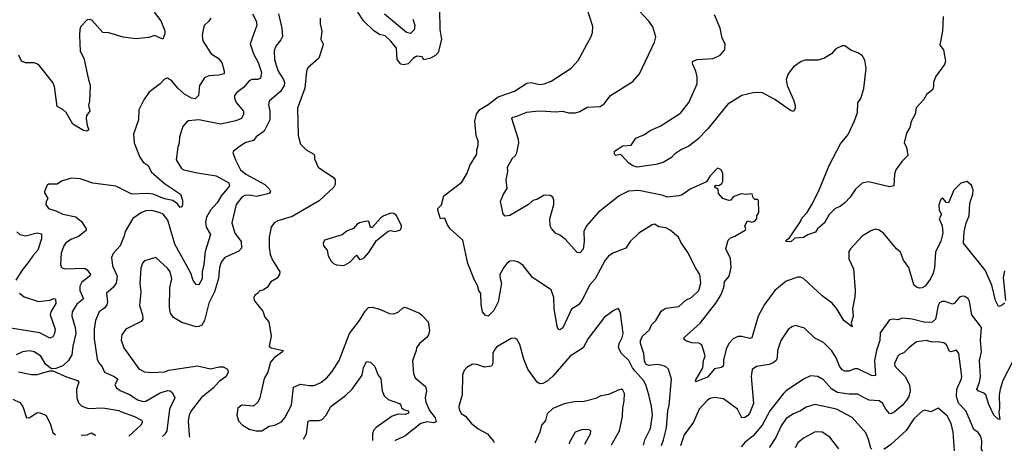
# Model space of a CAD drawing. Extents: x 1954683 to 2060285, y 904798 to 1016299.
# Tile 3 of 256: x 1958903 to 1965778, y 906882 to 909893. Entities that reach past the tile are written whole.
import ezdxf

# ---------------------------------------------------------------- set-up
doc = ezdxf.new("R2010")
doc.units = 0

msp = doc.modelspace()

# ---------------------------------------------------------------- linework, layer by layer
at = {"layer": '0CON10XD'}
for points in [[(1959842, 909945), (1959889.4, 909885), (1959915.8, 909815), (1959917.5, 909795), (1959903, 909757), (1959845, 909783.3), (1959805, 909768), (1959715, 909759.2), (1959625, 909770.8), (1959525, 909801.4), (1959485, 909804.3), (1959408.7, 909888.7), (1959395, 909895.4), (1959375, 909891.5), (1959330.6, 909845), (1959323.1, 909825), (1959321.1, 909785), (1959324.7, 909674.7), (1959350.5, 909625), (1959382.3, 909485), (1959394.5, 909435), (1959390.8, 909325), (1959384, 909295), (1959394, 909255), (1959369.2, 909225), (1959367.1, 909205), (1959373.9, 909156.1), (1959385.8, 909124.2), (1959373.3, 909116.7), (1959350, 909120), (1959275, 909163.3), (1959228.1, 909245), (1959205, 909267.8), (1959165, 909286.7), (1959147.5, 909427.5), (1959134.7, 909454.7), (1959035, 909581.4), (1959005, 909591.9), (1958943.4, 909593.4), (1958916, 909605), (1958896.7, 909645)], [(1960711.1, 909935), (1960734.6, 909835), (1960737.5, 909775), (1960727.6, 909752.4), (1960691.5, 909708.5), (1960680.8, 909675), (1960683.1, 909615), (1960693.1, 909575), (1960707.1, 909535), (1960745.8, 909475.8), (1960753.1, 909455), (1960750.7, 909435), (1960725, 909391.8), (1960644.6, 909325.4), (1960641.3, 909298.7), (1960650, 909255), (1960650.4, 909195), (1960610, 909115), (1960555, 909075.6), (1960535, 909050.5), (1960482.4, 909037.6), (1960453, 909017), (1960396.7, 908975), (1960391.2, 908965), (1960409.2, 908915), (1960445.8, 908845), (1960482, 908815), (1960614.5, 908744.5), (1960645, 908713.8), (1960654, 908695), (1960645, 908681.4), (1960559.4, 908660.6), (1960505, 908669.1), (1960475, 908667.5), (1960454.4, 908655), (1960415, 908603.8), (1960384.4, 908475), (1960406.2, 908405), (1960450.8, 908345), (1960451.8, 908298.2), (1960432.3, 908277.7), (1960336.4, 908233.6), (1960309.2, 908200.8), (1960298.5, 908165), (1960292.2, 908087.8), (1960263.1, 907995), (1960223.8, 907915), (1960193.8, 907793.8), (1960175, 907762.5), (1960155, 907751.9), (1960135, 907750.9), (1960035, 907781.8), (1959976.9, 907815), (1959955.5, 907845), (1959948.5, 907885), (1959952.3, 908025), (1959965.4, 908085), (1959953.5, 908135), (1959935, 908160), (1959855, 908233.8), (1959775, 908210), (1959760, 908195), (1959749.5, 908160.5), (1959741.5, 908055), (1959748.1, 907995), (1959740.3, 907900.3), (1959760.8, 907835), (1959764, 907805), (1959752.5, 907787.5), (1959643.8, 907735), (1959616.2, 907695), (1959613.1, 907656.9), (1959630, 907605), (1959735, 907458), (1959775, 907435.5), (1959825, 907430.8), (1959913.6, 907436.4), (1959945, 907448.5), (1960145, 907477.3), (1960235, 907457.7), (1960295, 907471.1), (1960325, 907471.5), (1960353.8, 907455), (1960358, 907435), (1960345.8, 907405), (1960295, 907367.9), (1960255, 907323.4), (1960171.9, 907258.1), (1960099.6, 907165), (1960086.8, 907135), (1960079.6, 907095), (1960085.7, 906995), (1960088.3, 906980.9)], [(1960527.9, 909935), (1960554.4, 909885), (1960559.5, 909855), (1960512.2, 909725), (1960536.8, 909655), (1960568.6, 909595)], [(1961834.4, 909965), (1961836.5, 909825), (1961847.3, 909755), (1961826, 909664), (1961806.7, 909643.3), (1961766.5, 909623.5), (1961725, 909613.1), (1961713.8, 909635), (1961675, 909638.8), (1961652.2, 909625), (1961615, 909584.4), (1961585, 909577.5), (1961565, 909583.1), (1961539.2, 909615), (1961533.8, 909695), (1961495, 909744.4), (1961455, 909780.6), (1961415, 909790), (1961375, 909816.7), (1961304.4, 909885), (1961265, 909946)], [(1961647.3, 909897.3), (1961662.5, 909855), (1961657.6, 909822.4), (1961632.5, 909797.5), (1961605, 909802.9), (1961451.3, 909931.3)], [(1963384.4, 906922.1), (1963398.7, 906961.3), (1963420.3, 907045), (1963427.9, 907165), (1963438.1, 907205), (1963454.6, 907384.6), (1963433.1, 907455), (1963413, 907473), (1963383, 907483), (1963355, 907486.9), (1963295, 907480.7), (1963275, 907490.5), (1963265, 907514), (1963261, 907565), (1963237.5, 907635), (1963236.7, 907655), (1963250.9, 907685), (1963299.6, 907730.4), (1963313.5, 907765), (1963345, 907795.7), (1963385, 907861.9), (1963415, 907880.5), (1963505, 907893.3), (1963555, 907935.5), (1963594.6, 907955.4), (1963645, 908004), (1963659.1, 908055), (1963651.9, 908115), (1963625.6, 908155), (1963569.3, 908269.3), (1963520.3, 908340.3), (1963504, 908375), (1963445.5, 908425.5), (1963415, 908441.4), (1963365, 908449.2), (1963335, 908465.8), (1963318, 908462), (1963225, 908403.8), (1963164.5, 908345.5), (1963135, 908300), (1963045, 908264.4), (1963015.4, 908244.6), (1962990, 908215), (1962921.5, 908085), (1962885, 908044.4), (1962829.2, 907935), (1962804.4, 907905), (1962755, 907872.9), (1962695, 907744), (1962675, 907729.2), (1962663.5, 907733.5), (1962655.5, 907755.5), (1962635.8, 907875), (1962632.2, 907955), (1962615, 908008.8), (1962483.3, 908095), (1962417.6, 908177.6), (1962385, 908202), (1962355, 908211.2), (1962325, 908207.5), (1962305, 908193.3), (1962283.8, 908165), (1962256.7, 908115), (1962257, 908087), (1962266.7, 908055), (1962243.8, 907925), (1962213.8, 907865), (1962175, 907824.2), (1962155, 907829.4), (1962135.4, 907855), (1962124.5, 907905.5), (1962122.3, 907982.3), (1962108.1, 908005), (1962099.6, 908039.6), (1962078.4, 908075), (1962032.8, 908192.8), (1961997.8, 908355), (1961909.2, 908435), (1961891.1, 908461.1), (1961875, 908502.5), (1961865, 908507.5), (1961842.5, 908505), (1961823.3, 908565), (1961823.9, 908576.1), (1961847.7, 908602.3), (1961864, 908665), (1961990.8, 908759.2), (1962026.7, 908823.3), (1962046.7, 908875), (1962095.6, 908955), (1962094.3, 908985), (1962103.8, 909015), (1962103.8, 909045), (1962090.8, 909085), (1962081.5, 909185), (1962093.6, 909235), (1962115, 909266.7), (1962175, 909300.9), (1962245, 909355.5), (1962358, 909395), (1962445, 909451.1), (1962475, 909455.5), (1962535, 909440.4), (1962565, 909445.5), (1962613.8, 909465), (1962754, 909555), (1962802.1, 909607.9), (1962892.5, 909775), (1962902.5, 909805), (1962905.8, 909845), (1962861.9, 909975)], [(1965778, 907915), (1965765, 907903.3), (1965745, 907892.5), (1965735, 907897.5), (1965715, 907933.3), (1965690, 908040), (1965645, 908145.6), (1965493.8, 908335), (1965497.5, 908412.5), (1965510.9, 908475), (1965531.8, 908525), (1965536.5, 908613.5), (1965558.9, 908675), (1965559.4, 908705), (1965549.1, 908739.1), (1965515, 908764), (1965475, 908752), (1965425, 908703.3), (1965387.5, 908615), (1965375, 908617.5), (1965345, 908650), (1965333, 908637), (1965320.7, 908599.3), (1965323.8, 908565), (1965340, 908535), (1965322, 908505), (1965344.1, 908454.1), (1965349.2, 908405), (1965335, 908347.5), (1965297.7, 908272.3), (1965290.8, 908165), (1965281.4, 908125), (1965261.4, 908085), (1965225.8, 908035), (1965205, 908021.4), (1965185, 908020.8), (1965165, 908027.5), (1965145, 908044), (1965112.2, 908165), (1965074.8, 908214.8), (1965052.2, 908272.2), (1965025.4, 908295.4), (1964934.3, 908404.3), (1964905, 908423.8), (1964875, 908431.2), (1964845, 908421.2), (1964785, 908382), (1964703.8, 908295), (1964692, 908275), (1964692.5, 908225), (1964724.3, 908155), (1964735.5, 908004.5), (1964735, 907960), (1964718, 907875), (1964722.9, 907825), (1964708.8, 907775), (1964715, 907750), (1964658, 907795), (1964608.5, 907875), (1964575, 907916.5), (1964505, 907967.5), (1964375, 908087.5), (1964355, 908096.4), (1964335, 908096.2), (1964255, 908069.7), (1964176.1, 908003.9), (1964103.3, 907906.7), (1964059.5, 907825), (1964015.5, 907674.5), (1964002, 907668), (1963945, 907682.9), (1963917.8, 907682.2), (1963885, 907665.6), (1963855.5, 907635), (1963836.2, 907595), (1963817.3, 907517.3), (1963816.7, 907486.7), (1963814.3, 907475), (1963803.1, 907466.9), (1963755, 907458.2), (1963705, 907400.3), (1963625, 907366.7), (1963621.4, 907375), (1963672.9, 907465), (1963678, 907515), (1963688.8, 907545), (1963684, 907565), (1963665, 907626), (1963645, 907635.8), (1963595, 907638.6), (1963555, 907651.9), (1963540.8, 907665), (1963542.5, 907675), (1963655, 907775.8), (1963762.9, 907915), (1963798.5, 907971.5), (1963819.1, 908025), (1963823.8, 908065), (1963857.3, 908105), (1963871.8, 908165), (1963866.3, 908226.3), (1963834.5, 908295), (1963848.6, 908355), (1963865, 908372.5), (1963896.4, 908383.6), (1963968.8, 908425), (1963973.3, 908435), (1963966.7, 908455), (1963985, 908490), (1964015, 908480), (1964035, 908486.7), (1964050, 908505), (1964050, 908525), (1964063, 908547), (1964061.7, 908631.7), (1964055, 908640), (1964035, 908640), (1964025, 908650), (1964018.3, 908678.3), (1963975, 908673.3), (1963940.7, 908679.3), (1963885, 908656.7), (1963867.5, 908635), (1963855, 908632.5), (1963812.5, 908645), (1963781.7, 908681.7), (1963778.8, 908708.8), (1963757.5, 908725), (1963757.5, 908735), (1963765, 908740), (1963785, 908737.5), (1963805, 908750), (1963812.5, 908765), (1963813.6, 908823.6), (1963799.3, 908849.3), (1963775, 908856.7), (1963723.3, 908805), (1963698.3, 908761.7), (1963585, 908711.2), (1963527.8, 908672.2), (1963505.6, 908664.4), (1963425, 908654.5), (1963395, 908666.9), (1963225, 908701.2), (1963153.8, 908696.2), (1963089.2, 908665), (1962941.5, 908548.5), (1962860.8, 908455), (1962842.2, 908415), (1962844.3, 908345.7), (1962837, 908293), (1962815, 908266.7), (1962795, 908268.8), (1962715, 908359.2), (1962675, 908390), (1962643.3, 908405), (1962615.9, 908435.9), (1962608, 908455), (1962604.3, 908505), (1962633.3, 908605), (1962633.3, 908635), (1962626.7, 908655), (1962607.7, 908667.7), (1962565, 908668.8), (1962515, 908638.8), (1962485, 908630.8), (1962455, 908604.3), (1962325, 908528), (1962293.6, 908523.6), (1962278.3, 908538.3), (1962260.8, 908625), (1962280.8, 908675), (1962305.8, 908715), (1962300.8, 908775), (1962310.6, 908835), (1962308.9, 908865), (1962343, 908927), (1962364.1, 908945.9), (1962374, 908965), (1962387.5, 909035), (1962387, 909057), (1962338.8, 909205), (1962346, 909214), (1962375, 909219.2), (1962445, 909248.1), (1962505, 909254.4), (1962545, 909258.1), (1962645, 909251.2), (1962693.9, 909256.1), (1962734.3, 909244.3), (1962785, 909243.8), (1962815, 909252), (1962865, 909282), (1962955, 909288.8), (1962985, 909306.7), (1963027.5, 909365), (1963185, 909462.5), (1963231.2, 909515), (1963335, 909737.5), (1963345.8, 909774.2), (1963324.3, 909844.3), (1963295, 909884), (1963195, 909990.6)], [(1960238, 909905), (1960225, 909883.8), (1960194.5, 909855.5), (1960185.7, 909835), (1960178.6, 909785), (1960183.1, 909745), (1960241.1, 909655), (1960288.1, 909625), (1960314.4, 909594.4), (1960332, 909535), (1960330, 909515), (1960294.6, 909505.4), (1960225, 909500.9), (1960192.9, 909487.1), (1960158.8, 909435), (1960152.5, 909365), (1960128.7, 909341.3), (1960104, 909345), (1960055, 909373.8), (1960007.5, 909415), (1959965, 909467.1), (1959935, 909484.4), (1959915, 909479.4), (1959883.4, 909446.6), (1959828, 909405), (1959806, 909385), (1959770.8, 909335), (1959736.2, 909265), (1959732.5, 909195), (1959696.9, 909095), (1959702.5, 909035), (1959741.5, 908935), (1959765, 908898.6), (1959799.5, 908875), (1959821.5, 908831.5), (1959915, 908749.4), (1960025.3, 908675.3), (1960039.1, 908635), (1960040.9, 908605), (1960035, 908587.5), (1960023.3, 908583.3), (1960005, 908608), (1959972.5, 908632.5), (1959915, 908643.1), (1959835, 908676.2), (1959795, 908681.8), (1959686.9, 908676.9), (1959575, 908730.9), (1959415, 908752.5), (1959354.3, 908774.3), (1959325, 908784), (1959262.3, 908787.7), (1959195, 908766.2), (1959165, 908746.7), (1959103.6, 908746.4), (1959095, 908740), (1959077.5, 908695), (1959077.5, 908685), (1959100, 908645), (1959087.5, 908625), (1959086.7, 908605), (1959103.8, 908575), (1959155, 908560.8), (1959205, 908535.8), (1959295, 908518.9), (1959336, 908486), (1959368, 908435), (1959366.7, 908423.3), (1959315, 908381.2), (1959265, 908361.1), (1959225, 908335.6), (1959211.1, 908315), (1959193.5, 908265), (1959188.6, 908185), (1959196.2, 908165), (1959215.6, 908155.6), (1959355, 908159.7), (1959375, 908148.8), (1959396.7, 908115), (1959389.2, 908100.8), (1959337.4, 908062.6), (1959324.1, 908035), (1959323.8, 908005), (1959349.4, 907945), (1959302.3, 907907.7), (1959268.7, 907855), (1959267.7, 907825), (1959291.8, 907745), (1959294.7, 907705), (1959273.5, 907616.5), (1959266.7, 907555), (1959245.4, 907514.6), (1959205, 907478.6), (1959155, 907460), (1959125, 907457.5), (1959085, 907488.8), (1959050, 907545), (1959005, 907575.6), (1958975, 907582.2), (1958923.3, 907575), (1958880, 907555)], [(1961002, 909905), (1961002, 909865), (1961013.9, 909813.9), (1961006.7, 909755), (1961021.2, 909725), (1961020.7, 909710.7), (1960991.2, 909625), (1960915, 909556.7), (1960905.7, 909534.3), (1960893.3, 909415), (1960843.5, 909275), (1960847.1, 909085), (1960864.4, 909024.4), (1960904.6, 908984.6), (1960956, 908955), (1960962, 908945), (1960961.7, 908921.7), (1960986.2, 908865), (1961095, 908793.3), (1961106, 908775), (1961107, 908743), (1961096.2, 908725), (1960995, 908630.6), (1960805, 908520.9), (1960705, 908489.5), (1960680.8, 908475), (1960659.2, 908445), (1960644.5, 908375), (1960644.4, 908305), (1960652.2, 908255), (1960667.8, 908215), (1960719.2, 908135), (1960717.5, 908115), (1960700.5, 908089.5), (1960657.5, 908065), (1960631.2, 908025), (1960605, 908008.8), (1960575, 908000), (1960567.5, 907985), (1960545, 907972.5), (1960537.5, 907955), (1960540, 907935), (1960600.5, 907860.5), (1960615, 907817.5), (1960642.5, 907785), (1960658.6, 907685), (1960645.8, 907615), (1960660, 907605), (1960742, 907585), (1960739.2, 907575), (1960680.5, 907535), (1960654.3, 907505), (1960635.5, 907434.5), (1960610.7, 907389.3), (1960580.8, 907255), (1960565, 907224), (1960535, 907198), (1960455, 907204.2), (1960427, 907183), (1960420, 907135), (1960430.8, 907095), (1960457, 907067), (1960505, 907035.8), (1960555, 907023.8), (1960595, 907025.8), (1960645, 907057.1), (1960685, 907064.2), (1960731.7, 907088.3), (1960755.7, 907115), (1960801.9, 907205), (1960815, 907330), (1960865, 907351.2), (1960925, 907340), (1960958.3, 907341.7), (1961005, 907361.4), (1961048.6, 907395), (1961085, 907438), (1961133.3, 907515), (1961206, 907704), (1961275.6, 907795), (1961315, 907860), (1961338.8, 907885), (1961365, 907888.1), (1961415, 907874.3), (1961484.3, 907844.3), (1961515, 907842), (1961545, 907852), (1961575, 907880), (1961595, 907887.5), (1961695, 907845.8), (1961708, 907835), (1961754.2, 907785), (1961764.1, 907724.1), (1961757.1, 907695), (1961745, 907676.2), (1961695, 907633.8), (1961674.3, 907605), (1961672.5, 907585), (1961646.4, 907513.6), (1961652.9, 907425), (1961665, 907394), (1961735.7, 907335), (1961743.3, 907305), (1961735.4, 907255), (1961739.4, 907225), (1961765, 907167.1), (1961804.2, 907115), (1961811.7, 907088.3), (1961795, 907080), (1961745, 907087.1), (1961705, 907076.6), (1961592, 906988), (1961525, 906957.5), (1961524.2, 906955.3)], [(1965351.9, 909915), (1965345.8, 909815.8), (1965326.7, 909715), (1965353.9, 909683.9), (1965366.9, 909605), (1965359.7, 909580.3), (1965297.1, 909495), (1965282.5, 909455), (1965284.2, 909425), (1965276, 909405), (1965236.7, 909373.3), (1965215, 909336), (1965162.6, 909277.4), (1965154.3, 909235), (1965127, 909183), (1965117.7, 909142.3), (1965095, 909102.5), (1965079.2, 909035), (1965093.8, 909005), (1965103.3, 908945), (1965064.4, 908905.6), (1965020.5, 908845), (1965011.5, 908815), (1965007.5, 908735), (1964975, 908726.7), (1964828.8, 908761.2), (1964785, 908752.9), (1964738.9, 908711.1), (1964701.4, 908655), (1964663.3, 908616.7), (1964635, 908593.5), (1964595, 908574.3), (1964555.8, 908534.2), (1964521.2, 908475), (1964473.3, 908435), (1964459.3, 908410.7), (1964405, 908393.3), (1964375, 908373.8), (1964315, 908370), (1964286.7, 908343.3), (1964253.8, 908345), (1964253.8, 908355), (1964277.9, 908372.1), (1964353.6, 908486.4), (1964365, 908508), (1964401.9, 908548.1), (1964433.1, 908605), (1964480.9, 908695), (1964554.4, 908875), (1964635, 909026.9), (1964686.8, 909093.2), (1964732.8, 909187.2), (1964752.2, 909245), (1964755, 909312.5), (1964775.4, 909344.6), (1964797.4, 909412.6), (1964813.1, 909555), (1964805, 909611.2), (1964785, 909642.9), (1964755, 909663.3), (1964705, 909680), (1964665, 909710), (1964645, 909710), (1964600.3, 909689.7), (1964571.2, 909655), (1964518.3, 909621.7), (1964475, 909610), (1964385, 909610), (1964358.8, 909601.2), (1964305.7, 909564.3), (1964268, 909515), (1964254.3, 909475), (1964261.9, 909435), (1964306.9, 909335), (1964318.6, 909295), (1964317, 909273), (1964306.7, 909253.3), (1964285, 909258.8), (1964175, 909336.4), (1964085, 909384.4), (1964025, 909382.5), (1963945, 909364.6), (1963847.1, 909305), (1963708.2, 909131.8), (1963635, 909058.1), (1963575, 909010.8), (1963525, 908987.5), (1963475.7, 908954.3), (1963455, 908932), (1963395, 908897.1), (1963345, 908882), (1963214.5, 908864.5), (1963185, 908873.1), (1963155, 908894.2), (1963105, 908947.5), (1963095, 908952.5), (1963065, 908946.7), (1963056.1, 908956.1), (1963056.2, 908975), (1963113.9, 909013.9), (1963172.7, 909017.3), (1963205, 909066.2), (1963265, 909092.5), (1963305, 909120), (1963375, 909149.4), (1963518, 909242), (1963574.3, 909315), (1963634.2, 909445), (1963634.4, 909495), (1963624.4, 909534.4), (1963600.8, 909585), (1963604, 909605), (1963634.4, 909615.6), (1963745, 909622.2), (1963795, 909645.7), (1963826, 909684), (1963829.1, 909725), (1963807.8, 909765), (1963794.6, 909835), (1963755, 909927.5)], [(1960568.6, 909595), (1960590.9, 909525), (1960585.6, 909485), (1960565, 909475.6), (1960524.6, 909475.4), (1960505, 909467.5), (1960465, 909420), (1960418.6, 909385), (1960404.2, 909365), (1960403.1, 909345), (1960414.5, 909315), (1960465.6, 909255), (1960466.8, 909233.2), (1960452, 909205), (1960413.1, 909186.9), (1960305, 909163.3), (1960155, 909194.5), (1960083, 909187), (1960069.4, 909180.6), (1960042.2, 909147.8), (1960018.5, 909075), (1960016.9, 909035), (1960006.8, 909003.2), (1959995.8, 908915.8), (1960033.1, 908855), (1960050, 908845), (1960145, 908824.6), (1960275, 908804.6), (1960364.5, 908755), (1960367.5, 908735), (1960354.2, 908715.8), (1960312.5, 908667.5), (1960281.6, 908615), (1960235.3, 908565), (1960207.1, 908515), (1960201.4, 908481.4), (1960204.6, 908445), (1960235.7, 908395), (1960197.4, 908275), (1960188.9, 908185), (1960176.8, 908135), (1960177.1, 908085), (1960155, 908042.5), (1960135, 908046.2), (1960114.6, 908074.6), (1960098.1, 908125), (1959987.5, 908327.5), (1959938, 908495), (1959905, 908535.4), (1959885, 908546.6), (1959825, 908563.2), (1959785, 908560), (1959755, 908548.2), (1959692.8, 908507.2), (1959640.6, 908415), (1959633.5, 908386.5), (1959604.3, 908315), (1959555, 908262), (1959543.3, 908235), (1959550.9, 908175), (1959583.9, 908105), (1959576.2, 908055), (1959555.3, 908024.7), (1959510, 907985), (1959516.5, 907925), (1959512.1, 907905), (1959497.3, 907882.7), (1959458.5, 907855), (1959432.9, 907795), (1959423.8, 907735), (1959422.8, 907667.2), (1959443.3, 907525), (1959455, 907500), (1959480.2, 907470.2), (1959494.7, 907434.7), (1959562.2, 907405), (1959587.8, 907385), (1959567.8, 907345), (1959579.4, 907325), (1959605, 907307.3), (1959675, 907276.2), (1959725, 907242.1), (1959765, 907229.6), (1959785, 907231.8), (1959885, 907290), (1959935, 907306.6), (1959955, 907304.1), (1959970.9, 907290.9), (1959986.5, 907255), (1959949.8, 907175), (1959930.4, 907025), (1959917.5, 907002.5), (1959899.6, 906984.3)], [(1961165, 908177.5), (1961175, 908182.5), (1961209.2, 908200.8), (1961255, 908250), (1961275, 908220), (1961295, 908223.8), (1961310, 908235), (1961340.5, 908269.5), (1961395, 908352.5), (1961475, 908418.8), (1961493, 908423), (1961525, 908416.7), (1961557.5, 908425), (1961566.7, 908435), (1961568.8, 908455), (1961535, 908526.2), (1961515, 908541.2), (1961495, 908543.3), (1961445, 908526), (1961425, 908512), (1961365, 908443.3), (1961353.3, 908443.3), (1961340, 908485), (1961323, 908487), (1961275, 908476.2), (1961256.1, 908463.9), (1961235, 908436.7), (1961189.3, 908420.7), (1961155, 908393.3), (1961032.5, 908355), (1961021.2, 908335), (1961023.8, 908315), (1961050, 908285), (1961056, 908245), (1961078.3, 908208.3), (1961095, 908191.2), (1961115, 908183.3), (1961165, 908177.5)], [(1958884, 908414), (1958904.2, 908395), (1958944.5, 908384.5), (1959025, 908406.4), (1959055, 908398.8), (1959055.5, 908365.5), (1959031.1, 908285), (1958994.1, 908245.9), (1958970.4, 908209.6), (1958920, 908145), (1958877.5, 908075)], [(1965778.1, 908141.9), (1965768.5, 908095), (1965786.9, 907935)], [(1958901.9, 907985), (1958935, 907958.9), (1959035, 907926.9), (1959113.1, 907936.9), (1959145, 907947.5), (1959153.1, 907943.1), (1959155, 907913.3), (1959121.1, 907855), (1959116.5, 907835), (1959151.9, 907735), (1959147.5, 907705), (1959135, 907680), (1959115, 907671.9), (1959045, 907707.8), (1958825, 907743.3)], [(1965839.2, 907515), (1965766.7, 907375), (1965747.6, 907315), (1965742.8, 907275), (1965744.8, 907185.2), (1965739.2, 907155), (1965745.6, 907104.4), (1965735, 907106), (1965705, 907134.5), (1965669.5, 907209.5), (1965648.9, 907275), (1965635, 907287.5), (1965595, 907303.5), (1965586.7, 907315), (1965604.6, 907365), (1965610.6, 907405), (1965605.3, 907514.7), (1965618.4, 907575), (1965610.9, 907655), (1965618.6, 907745), (1965550.8, 907835), (1965535, 907927.5), (1965526.2, 907945), (1965502.2, 907962.2), (1965485, 907965.5), (1965465, 907957.8), (1965428.8, 907915), (1965415, 907908), (1965365, 907927.9), (1965342.1, 907927.9), (1965325, 907918.6), (1965315, 907900), (1965296.2, 907803.8), (1965275, 907783.2), (1965225, 907781.1), (1965135, 907803.8), (1965065, 907810.4), (1965035, 907798.2), (1965005, 907804.5), (1964975, 907798.9), (1964911.5, 907708.5), (1964907.5, 907655), (1964884.7, 907584.7), (1964872.1, 907515), (1964878.8, 907411.2), (1964855, 907409.4), (1964755, 907456.4), (1964732.8, 907457.2), (1964695, 907441.1), (1964665, 907440.5), (1964645, 907450.9), (1964626.2, 907475), (1964603.1, 907535), (1964574.1, 907584.1), (1964515, 907641.4), (1964455, 907671.4), (1964381.7, 907741.7), (1964318.8, 907758.8), (1964295, 907751.4), (1964268.7, 907731.3), (1964218, 907655), (1964193.6, 907585), (1964192.5, 907535), (1964185.3, 907514.7), (1964165, 907498.5), (1964135, 907487.5), (1964046.8, 907473.2), (1964018, 907452), (1964011.4, 907405), (1964027.5, 907215), (1963997.8, 907145), (1963985, 907129.6), (1963965, 907117.5), (1963945, 907115.8), (1963915, 907175.6), (1963817, 907247), (1963755, 907256.5), (1963725, 907250.9), (1963705, 907238.2), (1963646.9, 907175), (1963607.1, 907085), (1963542, 906998), (1963517.5, 906919.7)], [(1963258.7, 906924.3), (1963268, 906962), (1963308.6, 907041.4), (1963321.1, 907135), (1963314.7, 907194.7), (1963296.2, 907275), (1963274.6, 907345), (1963258.5, 907375), (1963201.1, 907441.1), (1963180.8, 907465), (1963155.5, 907515), (1963104.2, 907565), (1963084.4, 907604.4), (1963088.6, 907635), (1963110.6, 907675), (1963116.4, 907705), (1963098.8, 907845), (1963085, 907877.5), (1963055, 907867.5), (1962983.8, 907815), (1962871.7, 907668.3), (1962836.7, 907603.3), (1962745.7, 907545), (1962625, 907405.5), (1962585, 907370.5), (1962555, 907354.5), (1962535, 907353.1), (1962515.8, 907365), (1962450, 907455), (1962422.9, 907525), (1962395, 907627.5), (1962374.1, 907664.1), (1962361.2, 907671.2), (1962335, 907670), (1962235, 907610), (1962220, 907595), (1962207.5, 907565), (1962205.8, 907494.2), (1962197.5, 907475), (1962149.3, 907469.3), (1962095, 907488.8), (1962065, 907490), (1962025, 907466.2), (1962006, 907445), (1961994.3, 907415), (1961992.5, 907275), (1961970, 907195), (1961970.8, 907175), (1961985, 907146), (1962016.1, 907126.1), (1962055, 907078.6), (1962105, 907039.2), (1962169.2, 907005), (1962212.4, 906952.4), (1962215.9, 906943)], [(1965627.3, 906882.1), (1965618.4, 906895), (1965620.4, 906955), (1965613.5, 906985), (1965595, 907012.9), (1965564.5, 907035), (1965533.7, 907106.3), (1965510, 907165), (1965457.4, 907217.4), (1965443.6, 907265), (1965445.3, 907315), (1965476.7, 907383.3), (1965480.7, 907405), (1965460.9, 907565), (1965445, 907588.6), (1965405, 907575.8), (1965395, 907578), (1965374.4, 907625), (1965355, 907638.9), (1965314.3, 907645.7), (1965275, 907642.5), (1965235, 907655.6), (1965165, 907645.7), (1965110, 907605), (1965075, 907569.2), (1965045, 907557.1), (1965034.2, 907545), (1965011.4, 907495), (1965013.1, 907475), (1965086.5, 907405), (1965115, 907346.2), (1965119.7, 907305), (1965110.9, 907265), (1965095, 907237.8), (1965065, 907201.4), (1965009.2, 907155), (1964985, 907144.2), (1964975, 907145.8), (1964950.4, 907175), (1964927.4, 907217.4), (1964905, 907235.3), (1964835, 907239.7), (1964805, 907253.4), (1964755, 907280), (1964695, 907280), (1964613.4, 907293.4), (1964574.5, 907315), (1964515, 907380.5), (1964475, 907404.4), (1964425, 907407.8), (1964375, 907385.6), (1964255.8, 907305), (1964235.6, 907285), (1964139.6, 907165), (1964087.3, 907065), (1964025, 906988.9), (1963965, 906943.1), (1963940.7, 906912.2)], [(1960884.2, 906966.7), (1960905.7, 907004.3), (1960917.3, 907092.7), (1960932.2, 907097.8), (1960995, 907096.2), (1961015, 907102.9), (1961042.5, 907135), (1961075.5, 907195), (1961178.7, 907271.3), (1961225.6, 907315), (1961295, 907414), (1961304.6, 907465), (1961325, 907507.5), (1961353.3, 907503.3), (1961383.6, 907473.6), (1961405, 907417.5), (1961425, 907387.5), (1961433.5, 907305), (1961448.2, 907268.2), (1961475, 907242.5), (1961554, 907215), (1961564, 907205), (1961570, 907185), (1961585, 907172.9), (1961615, 907164.2), (1961620.5, 907155), (1961614.3, 907145), (1961595, 907137.9), (1961545, 907141.5), (1961502.9, 907127.1), (1961392.3, 907047.7), (1961374, 907026), (1961366.2, 907005), (1961367.4, 906958.1)], [(1958895, 907437.1), (1958985, 907417.1), (1959025, 907417.1), (1959115, 907442.5), (1959135, 907442.5), (1959230.6, 907400.6), (1959307.5, 907375), (1959316, 907365), (1959301.1, 907315), (1959302.2, 907255), (1959315, 907221.2), (1959337.4, 907197.4), (1959385, 907180.9), (1959485, 907186.2), (1959595, 907166.4), (1959613.6, 907156.4), (1959705, 907124.1), (1959755, 907099.4), (1959761.9, 907085), (1959748.1, 907065), (1959665.3, 906988.5)], [(1963035.1, 906928.3), (1963090, 907025), (1963113.1, 907125), (1963113.5, 907185), (1963124.6, 907235), (1963126.2, 907285), (1963115, 907309.2), (1963105, 907314.4), (1963088.2, 907311.8), (1963015, 907279.2), (1962955, 907265.8), (1962925, 907249.4), (1962845, 907229.4), (1962775, 907226.4), (1962705, 907212.5), (1962625, 907180), (1962586.6, 907143.4), (1962575, 907097.5), (1962546.1, 907063.9), (1962534.5, 907015), (1962499.9, 906937.9)], [(1958855, 907246.4), (1958905, 907221.9), (1958924.5, 907195), (1958950, 907115), (1958975, 907116.7), (1959025, 907152), (1959045, 907150.8), (1959085, 907134), (1959115.4, 907075), (1959135, 907013.8), (1959153.6, 906997.6)], [(1964853.2, 906895.9), (1964845, 906903.1), (1964830, 906965), (1964810.2, 907010.2), (1964715, 907118.9), (1964606.1, 907176.1), (1964455, 907207.8), (1964395, 907189.5), (1964355, 907163.8), (1964305, 907143.6), (1964255, 907110.8), (1964219.5, 907060.5), (1964182.8, 906977.2), (1964139, 906911), (1964137.4, 906908.7)], [(1965428.8, 906885.6), (1965421.6, 907015), (1965407.1, 907075), (1965378.5, 907128.5), (1965315, 907183.3), (1965265, 907158), (1965225, 907168), (1965205, 907162.9), (1965145, 907109.5), (1965093.3, 907026.7), (1964982.4, 906927.6), (1964936.5, 906894.4)], [(1959332, 906994.4), (1959335, 906995.7), (1959375, 906998), (1959405, 907010.8), (1959432.5, 906995), (1959431.1, 906992.7)], [(1962848.7, 906931.7), (1962888.9, 907005), (1962890.6, 907025), (1962874.6, 907034.6), (1962825, 907032.7), (1962782.5, 907015), (1962742.5, 906945), (1962740.6, 906933.6)], [(1964621.9, 906900), (1964559.8, 906979.8), (1964505, 907014.4), (1964475, 907018.9), (1964452.5, 907015), (1964375, 906974.4), (1964335, 906940), (1964318.1, 906905.4)]]:
    msp.add_lwpolyline(points, dxfattribs=at)

doc.saveas('drawing.dxf')
